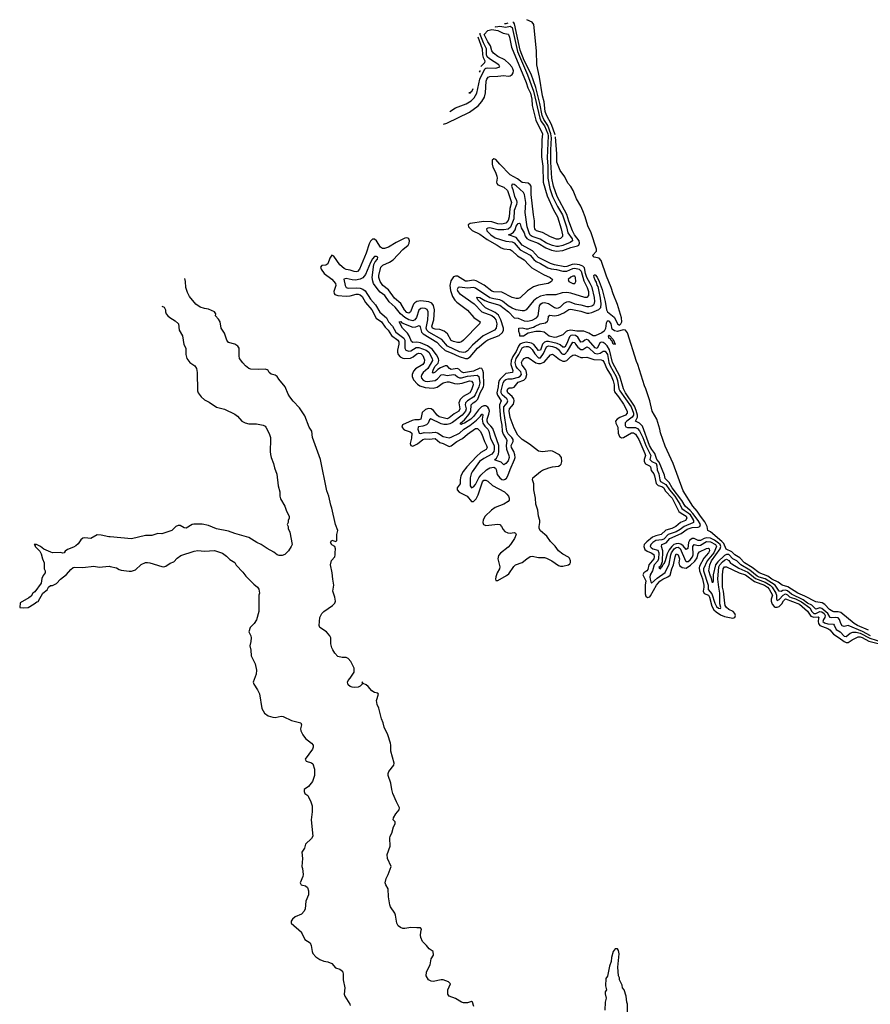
# Model space of a CAD drawing. Header units: inches. Extents: x 2473073 to 2657680, y 705365 to 849016.
# Tile 85 of 151: x 2489106 to 2497509, y 839288 to 849016. Entities that reach past the tile are written whole.
import ezdxf

# ---------------------------------------------------------------- set-up
doc = ezdxf.new("R2010")
doc.units = ezdxf.units.IN
doc.header["$MEASUREMENT"] = 0
for name, color, linetype in [('C4884', 7, 'Continuous'), ('C4893', 7, 'Continuous'), ('C4894', 7, 'Continuous')]:
    doc.layers.add(name, color=color, linetype=linetype)

msp = doc.modelspace()

# ---------------------------------------------------------------- linework, layer by layer
at = {"layer": 'C4884', "color": 5, "elevation": 80}
msp.add_lwpolyline([(2490000, 843905.6), (2489986.8, 843906.8), (2489910, 843924), (2489870, 843926), (2489810, 843891), (2489750, 843897.3), (2489730, 843894), (2489710, 843876), (2489682.7, 843837.3), (2489661.5, 843818.5), (2489636.6, 843803.4), (2489579, 843781), (2489555.3, 843764.7), (2489546, 843750), (2489530, 843744.7), (2489511.1, 843751.1), (2489430, 843750.3), (2489414.4, 843754.4), (2489345.2, 843785.2), (2489311, 843810), (2489272, 843830), (2489250, 843830.8), (2489259, 843819), (2489259, 843810), (2489304.1, 843764.1), (2489318.6, 843738.6), (2489330, 843688), (2489349, 843650), (2489349.2, 843589.2), (2489358, 843570), (2489358, 843550), (2489336.5, 843523.5), (2489325.8, 843494.2), (2489318.4, 843450), (2489256.3, 843363.7), (2489235.3, 843350), (2489218, 843322), (2489197, 843303), (2489110, 843254), (2489106, 843210), (2489145.2, 843205.2), (2489190, 843209.4), (2489250, 843244), (2489274.8, 843265.2), (2489290, 843269.2), (2489334.8, 843350), (2489376.7, 843383.3), (2489391, 843410), (2489410, 843425.2), (2489430, 843427), (2489470, 843447.3), (2489510.3, 843489.7), (2489570, 843536.2), (2489610, 843585.1), (2489635.8, 843604.2), (2489651.8, 843608.2), (2489730, 843603.1), (2489837.2, 843617.2), (2489890, 843607.8), (2489990, 843616.2), (2490000, 843614.2)], dxfattribs=at)
at = {"layer": 'C4893', "color": 5, "elevation": 80}
for points in [[(2491888.9, 840000), (2491890, 839999), (2491922.9, 839930), (2491974.1, 839894.1), (2491984, 839870), (2491994.2, 839810), (2492003.1, 839790), (2492030, 839756.4), (2492070, 839729.8), (2492110, 839715.3), (2492150, 839707.3), (2492189.6, 839690), (2492226.6, 839650), (2492270, 839636.4), (2492295.4, 839615.4), (2492303.1, 839590), (2492302.2, 839530), (2492316.8, 839450), (2492310.9, 839390), (2492317.3, 839370), (2492368.3, 839290), (2492370, 839278)], [(2493593.2, 839266.8), (2493578.8, 839310), (2493570, 839317.3), (2493530, 839303), (2493490, 839303), (2493470, 839308), (2493410, 839344.9), (2493348.2, 839368.2), (2493336.3, 839390), (2493334.9, 839410), (2493337.1, 839430), (2493361, 839490), (2493342, 839510), (2493290.7, 839530.7), (2493270, 839530.7), (2493190, 839513.4), (2493170, 839516.3), (2493144, 839530), (2493123, 839570), (2493124.5, 839604.5), (2493130, 839622), (2493162, 839678), (2493170, 839738), (2493192.7, 839772.7), (2493192, 839810), (2493150, 839838), (2493126, 839870), (2493084.9, 839910), (2493068.2, 839950), (2493066, 839970), (2493070, 840000)], [(2495111.3, 839210), (2495111.3, 839290), (2495104.7, 839310), (2495098, 839370), (2495078, 839430), (2495062, 839450), (2495056.9, 839476.9), (2495032, 839530), (2495031.1, 839551.1), (2495022, 839570), (2495016, 839656), (2495027.9, 839787.9), (2495020.7, 839820.7), (2495010, 839836), (2494990, 839836), (2494969.6, 839810.4), (2494953.6, 839750), (2494949.3, 839710), (2494933.4, 839666.6), (2494912.1, 839567.9), (2494896.4, 839543.6), (2494894, 839470), (2494902, 839430), (2494889.3, 839410.7), (2494889.3, 839390.7), (2494899.5, 839350), (2494891.3, 839308.7), (2494886, 839230)]]:
    msp.add_lwpolyline(points, dxfattribs=at)
at = {"layer": 'C4894', "color": 5}
for points, elevation in [([(2497510, 842928.8), (2497431.3, 842971.3), (2497290, 843032.6), (2497250, 843022.6), (2497230, 843027.9), (2497216.5, 843050), (2497206.1, 843090), (2497190, 843107.2), (2497170, 843110.6), (2497125.7, 843105.7), (2497111.4, 843111.4), (2497089.8, 843150), (2497030, 843200.4), (2497010, 843204), (2496970, 843192.6), (2496930.4, 843230.4), (2496890, 843252.4), (2496846.1, 843286.1), (2496730, 843340.3), (2496690, 843374.9), (2496670, 843380.1), (2496644.7, 843375.3), (2496630, 843367.4), (2496610, 843368.7), (2496570.5, 843430.5), (2496470.7, 843490.7), (2496410, 843508.5), (2496390, 843518.6), (2496318.9, 843578.9), (2496229.8, 843629.8), (2496191.2, 843670), (2496150.6, 843690.6), (2496110, 843731.3), (2496090, 843733.4), (2496070, 843724), (2496001.3, 843658.7), (2495978.1, 843630), (2495955.6, 843530), (2495955.8, 843464.2), (2495950, 843452.3), (2495936.3, 843510), (2495930, 843516.9), (2495914.3, 843570), (2495925.1, 843630), (2495941, 843670), (2496025, 843790), (2496031.6, 843810), (2496025.6, 843830), (2496010, 843844.7), (2495970, 843873.6), (2495930, 843894.8), (2495890, 843897.5), (2495868.4, 843891.6), (2495830, 843871.2), (2495810, 843870), (2495770, 843889.9), (2495748.9, 843890), (2495721.8, 843870), (2495714.3, 843850), (2495707, 843793), (2495690, 843781.9), (2495659.2, 843819.2), (2495635.8, 843835.8), (2495610, 843841.6), (2495590, 843839.4), (2495569.5, 843830.5), (2495547.2, 843812.8), (2495520.9, 843779.1), (2495500.7, 843739.3), (2495483.5, 843670), (2495470, 843636.1), (2495464.1, 843635.9), (2495455.3, 843624.7), (2495450, 843606), (2495439, 843601), (2495428.9, 843588.9), (2495424.4, 843610), (2495439.2, 843620.8), (2495457, 843663), (2495460.4, 843770), (2495447.6, 843810), (2495449.8, 843830), (2495491.1, 843848.9), (2495530, 843890), (2495641.1, 843938.9), (2495698.8, 843981.2), (2495750, 843997.6), (2495810, 844001.6), (2495825, 844010), (2495830.5, 844030), (2495807.7, 844070), (2495756.4, 844136.4), (2495728, 844168), (2495679.9, 844210), (2495646.4, 844266.4), (2495552.4, 844390), (2495522.9, 844442.9), (2495484.1, 844484.1), (2495476.5, 844516.5), (2495423.8, 844643.8), (2495401.4, 844670), (2495379.8, 844730), (2495349.7, 844770), (2495328.7, 844810), (2495258.9, 844998.9), (2495230, 845029.9), (2495189.2, 845050), (2495208.5, 845090), (2495210.7, 845109.3), (2495196.5, 845156.5), (2495178, 845198), (2495091.2, 845330), (2495071.1, 845370), (2495033.4, 845493.4), (2494963.5, 845630), (2494933.1, 845753.1), (2494910, 845794.6), (2494890, 845815.3), (2494870, 845827.1), (2494850, 845831.5), (2494835.4, 845824.6), (2494810, 845767.3), (2494790, 845773.7), (2494725.4, 845850), (2494710, 845857.9), (2494703.8, 845856.2), (2494688.6, 845851.4), (2494670, 845834.8), (2494650, 845829), (2494620.8, 845880.8), (2494595.2, 845895.2), (2494570, 845899.3), (2494550, 845895.8), (2494537.3, 845882.7), (2494510, 845815.7), (2494490, 845781), (2494470, 845780.7), (2494443.7, 845803.7), (2494415.5, 845815.5), (2494330, 845836.1), (2494310, 845836.3), (2494289.9, 845830.1), (2494270.8, 845810), (2494250, 845749.9), (2494230, 845747.9), (2494186.2, 845806.2), (2494161, 845821), (2494110, 845829.4), (2494070, 845822), (2494047.3, 845810), (2494032.4, 845790), (2494010, 845737.2), (2493978.6, 845690), (2493961.1, 845650), (2493956.5, 845610), (2493976.9, 845550), (2493972.8, 845530), (2493910, 845519.7), (2493853.9, 845466.1), (2493841.7, 845450), (2493835.8, 845430), (2493833.1, 845390), (2493819.5, 845330), (2493825.6, 845305.6), (2493861.1, 845250), (2493846.1, 845210), (2493844.4, 845190), (2493855.2, 845075.2), (2493869.2, 845010), (2493872.3, 844950), (2493880.9, 844920.9), (2493914, 844870), (2493917.4, 844857.4), (2493911.8, 844810), (2493913.5, 844773.5), (2493938.6, 844710), (2493940.5, 844690), (2493930, 844659), (2493910, 844631.7), (2493890, 844618.9), (2493863.2, 844643.2), (2493804.4, 844664.4), (2493798.3, 844670), (2493815.6, 844684.4), (2493835.4, 844724.6), (2493839.8, 844750), (2493839.4, 844810), (2493778.4, 844978.4), (2493761.9, 845001.9), (2493729.9, 845030), (2493722.5, 845050), (2493723.3, 845070), (2493741.9, 845118.1), (2493746.3, 845150), (2493741.5, 845170), (2493729.5, 845189.5), (2493710, 845202.2), (2493690, 845202.1), (2493669, 845191), (2493637.6, 845162.4), (2493590, 845095.8), (2493562.7, 845070), (2493500.7, 845030), (2493476.5, 845023.5), (2493470, 845017.3), (2493460.5, 845020.5), (2493460.7, 845030), (2493498.6, 845061.4), (2493543.5, 845116.5), (2493562.3, 845150), (2493567.3, 845210), (2493584.5, 845230), (2493612, 845248), (2493631.8, 845268.2), (2493654.3, 845330), (2493688, 845390), (2493691.7, 845410), (2493687.1, 845527.1), (2493682.7, 845550), (2493671.9, 845570), (2493650, 845574.5), (2493590, 845542.7), (2493490, 845526.6), (2493470, 845537.2), (2493444.2, 845564.2), (2493428.9, 845568.9), (2493370, 845561), (2493351.1, 845571.1), (2493330, 845597), (2493310, 845596.4), (2493262.6, 845577.4), (2493238.2, 845561.8), (2493210, 845533.2), (2493190, 845524.8), (2493185.6, 845530), (2493190, 845554.5), (2493208.6, 845590), (2493238.5, 845621.5), (2493248, 845650), (2493243.6, 845670), (2493223.8, 845703.8), (2493180.3, 845760.3), (2493135.2, 845795.2), (2493064.6, 845824.6), (2493030, 845830.7), (2492990, 845828.3), (2492977.1, 845837.1), (2492954, 845894), (2492937.8, 845917.8), (2492888.4, 845970), (2492853.2, 846030), (2492870, 846033.4), (2492882.5, 846022.5), (2492990, 845978.2), (2493019.1, 845980.9), (2493053.9, 845993.9), (2493063.1, 845983.1), (2493076.9, 845930), (2493092.4, 845912.4), (2493227.2, 845830), (2493266.5, 845786.5), (2493309.4, 845749.4), (2493370, 845726.5), (2493447.8, 845687.8), (2493509.4, 845669.4), (2493530, 845670.1), (2493554.8, 845685.2), (2493628.3, 845771.7), (2493710, 845841.2), (2493730, 845853.3), (2493844.1, 845895.9), (2493874.4, 845925.6), (2493887, 845950), (2493886.2, 845970), (2493860.6, 846050), (2493836.9, 846096.9), (2493804.5, 846124.5), (2493709, 846170), (2493631.8, 846250), (2493621.7, 846270), (2493625.6, 846274.4), (2493650, 846270.9), (2493701.3, 846241.3), (2493744.2, 846224.2), (2493850, 846195.2), (2493934.1, 846130), (2493990, 846071.5), (2494030, 846067.8), (2494090, 846042.7), (2494122.7, 846037.3), (2494170, 846046.9), (2494211.3, 846070), (2494227, 846090), (2494242, 846190), (2494252.7, 846210), (2494270, 846219.9), (2494290, 846221.5), (2494330, 846211.2), (2494390, 846173.9), (2494410, 846167.6), (2494430, 846168.9), (2494450, 846179.3), (2494484.8, 846215.2), (2494510.5, 846229.5), (2494530, 846231.6), (2494550, 846226.9), (2494590, 846209.8), (2494650, 846200.7), (2494710, 846181.9), (2494730, 846181.5), (2494757.9, 846190), (2494776.6, 846203.4), (2494783.9, 846216.1), (2494787, 846233), (2494783, 846270), (2494760, 846370), (2494742.9, 846410), (2494707.4, 846470), (2494694.2, 846510), (2494684.7, 846564.7), (2494670, 846582.4), (2494635, 846595), (2494590, 846600.8), (2494563, 846597), (2494510, 846577.4), (2494490, 846574.4), (2494390, 846595.6), (2494349, 846609), (2494230, 846667.5), (2494172, 846732), (2494070, 846787.6), (2494010, 846863.2), (2493934.7, 846890), (2493960, 846900), (2493983.4, 846916.6), (2494000, 846940), (2494010, 846974.9), (2494030, 847003.6), (2494044.5, 847004.5), (2494050, 847001), (2494059.3, 846959.3), (2494090, 846910.2), (2494099, 846879), (2494115.4, 846855.4), (2494139.8, 846839.8), (2494228.2, 846810), (2494302.7, 846762.7), (2494360.5, 846740.5), (2494410, 846730.2), (2494470, 846736.6), (2494550, 846766.2), (2494616.3, 846783.7), (2494629.7, 846790.3), (2494637.8, 846810), (2494631.5, 846830), (2494587.5, 846890), (2494567.2, 846930), (2494530, 847024.6), (2494512.2, 847092.2), (2494414.2, 847270), (2494378.3, 847370), (2494361.7, 847450), (2494352.6, 847610), (2494352.6, 847730), (2494359.6, 847850), (2494353.6, 847890), (2494323.5, 847970), (2494285, 848030), (2494268.6, 848068.6), (2494245, 848190), (2494205, 848345), (2494157.3, 848477.3), (2494090, 848613.3), (2494050, 848715.8), (2493995.1, 848975.1), (2493986.5, 848986.5), (2493978.6, 848990.4)], 40), ([(2493928.6, 848980.9), (2493910, 848974.8), (2493896.6, 848974.9)], 40), ([(2494395.2, 847880.2), (2494360.4, 847980.4), (2494310, 848072.3), (2494296.8, 848110), (2494285.8, 848205.8), (2494270, 848264.7), (2494241.2, 848450), (2494216, 848570), (2494209.8, 848710), (2494184.5, 848970), (2494170, 848993.5), (2494116.7, 849016.4)], 20), ([(2493293.5, 847982.8), (2493325.2, 847994.8), (2493550, 848103.4), (2493635, 848165), (2493672.5, 848207.5), (2493696.6, 848250), (2493706.4, 848293.6), (2493715.7, 848410), (2493721, 848430), (2493732.4, 848447.6), (2493750, 848456.1), (2493830, 848457.5), (2493890, 848466), (2493930, 848459.7), (2493950, 848461.9), (2493970, 848475), (2493980.4, 848490), (2493983.3, 848510), (2493978.4, 848530), (2493966.4, 848550), (2493940.7, 848580.7), (2493898.5, 848618.5), (2493830, 848651.8), (2493785.5, 848685.5), (2493771.2, 848710), (2493756.5, 848756.5), (2493730, 848799), (2493695.8, 848870), (2493730, 848909.9), (2493770, 848920.7), (2493830.9, 848910.9), (2493883.2, 848883.2), (2493930, 848874.3), (2493933.3, 848870), (2493944.2, 848844.2), (2493964.6, 848744.6), (2494110, 848396.1), (2494124.5, 848344.5), (2494151.6, 848290), (2494164.2, 848230), (2494167.2, 848170), (2494204.5, 848024.5), (2494270.8, 847890), (2494265.6, 847830), (2494262.4, 847662.4), (2494273.9, 847570), (2494277.9, 847410), (2494315.4, 847275.4), (2494378.5, 847138.5), (2494418.1, 847070), (2494454.9, 846950), (2494469, 846891), (2494467.1, 846872.9), (2494450, 846854.5), (2494430, 846847.4), (2494410, 846848), (2494350.3, 846870), (2494270, 846913.5), (2494212, 846930), (2494201, 846941), (2494194.3, 846950), (2494191.3, 846970), (2494191.2, 847030), (2494180.8, 847090), (2494159.4, 847290), (2494157.1, 847370), (2494150, 847385.5), (2494130, 847402.4), (2494070, 847406.8), (2494022.5, 847442.5), (2493950, 847482.2), (2493847.6, 847587.6), (2493810, 847633.7), (2493790, 847643.2), (2493772.3, 847627.7), (2493772.2, 847590), (2493779.6, 847559.6), (2493806.5, 847510), (2493819.6, 847470), (2493821.2, 847450), (2493815.1, 847410), (2493819, 847399), (2493830, 847385), (2493890, 847361.2), (2493923.4, 847330), (2493963.4, 847210), (2493947.1, 847150), (2493941.6, 847070), (2493930, 847032.2), (2493910, 847006.6), (2493870, 846995.2), (2493830, 846999.2), (2493770, 847019.1), (2493690, 847022.8), (2493556, 847004), (2493535.8, 846990), (2493540.8, 846970), (2493574.8, 846934.8), (2493650, 846898.8), (2493724.7, 846844.7), (2493824, 846790), (2493862.2, 846762.2), (2493890, 846751.4), (2493950, 846744.7), (2493970, 846734), (2494022.4, 846682.4), (2494090, 846644.3), (2494134.3, 846594.3), (2494166, 846566), (2494278.9, 846498.9), (2494346.3, 846470), (2494368.3, 846450), (2494360.4, 846430), (2494325.1, 846410), (2494230, 846394.6), (2494182.2, 846377.8), (2494122, 846338), (2494050, 846269.4), (2494030, 846261.9), (2494010, 846260.8), (2493970, 846270.8), (2493870, 846323.8), (2493790, 846327.9), (2493770, 846335.7), (2493695, 846395), (2493616.7, 846436.7), (2493590, 846441.5), (2493530, 846432.2), (2493510, 846434.3), (2493430, 846481.6), (2493410, 846483.5), (2493390, 846474.2), (2493364.3, 846435.7), (2493356.1, 846390), (2493361.1, 846341.1), (2493382, 846282), (2493405.4, 846245.4), (2493424.6, 846224.6), (2493530, 846145.2), (2493593.8, 846073.8), (2493654, 846030), (2493648.5, 846010), (2493490, 845849.4), (2493470, 845834.8), (2493450, 845828.2), (2493430, 845828.3), (2493390, 845837), (2493370, 845848.3), (2493332.1, 845912.1), (2493299.7, 845939.7), (2493254.8, 845954.8), (2493210, 845959.3), (2493184.6, 845970), (2493178, 845990), (2493195.6, 846050), (2493205.2, 846150), (2493193.7, 846193.7), (2493176.6, 846216.6), (2493149, 846229), (2493070, 846237.3), (2493030, 846232.7), (2493010, 846220.4), (2492995.6, 846204.4), (2492967.8, 846130), (2492950, 846118.1), (2492930, 846125), (2492906.9, 846150), (2492870.9, 846210.9), (2492810, 846265.3), (2492747.7, 846347.7), (2492692.6, 846390), (2492665.8, 846430), (2492654.1, 846470), (2492654.6, 846490), (2492672.6, 846570), (2492694, 846590), (2492760, 846620), (2492795.7, 846644.3), (2492890, 846746.8), (2492944.7, 846790), (2492954, 846810), (2492955.6, 846830), (2492950, 846850.4), (2492939, 846859), (2492930, 846862.4), (2492910, 846858.5), (2492824.4, 846815.6), (2492750, 846769.5), (2492710, 846755.7), (2492690, 846756.6), (2492670, 846769.2), (2492630, 846833), (2492610, 846848.3), (2492590, 846849.2), (2492571.9, 846828.1), (2492558.2, 846801.8), (2492530, 846708.4), (2492463.5, 846550), (2492444.5, 846530), (2492430, 846526.4), (2492410, 846529), (2492370, 846541.7), (2492330, 846547.9), (2492310, 846558.2), (2492270, 846595.8), (2492210, 846680.8), (2492190, 846688.9), (2492170, 846661.6), (2492150, 846604.2), (2492130, 846592.7), (2492090, 846586.5), (2492076.1, 846570), (2492083, 846550), (2492113.3, 846510), (2492190, 846453.3), (2492227.1, 846410), (2492229.9, 846390), (2492209.9, 846330), (2492211.6, 846310), (2492220.7, 846300.7), (2492249.9, 846289.9), (2492330, 846285.7), (2492370, 846289.3), (2492430, 846304.9), (2492450, 846303.9), (2492470, 846297.5), (2492490, 846280.2), (2492523.1, 846223.1), (2492584.1, 846150), (2492627.9, 846067.9), (2492680.8, 846030), (2492717.6, 845977.6), (2492744.9, 845950), (2492777.8, 845897.8), (2492839.9, 845850), (2492850, 845834.2), (2492852.6, 845810), (2492838.1, 845750), (2492837.7, 845730), (2492843.9, 845710), (2492865.9, 845685.9), (2492890, 845673.5), (2492910, 845669.3), (2492966.5, 845673.5), (2492994.4, 845685.6), (2493030, 845714.3), (2493050, 845721.8), (2493070, 845717.2), (2493090, 845700.2), (2493104.2, 845655.8), (2493101.9, 845630), (2493087.4, 845610), (2493014.5, 845565.5), (2492996.5, 845543.5), (2492983.7, 845510), (2492983.9, 845490), (2492997.1, 845457.1), (2493034.5, 845414.5), (2493060, 845400), (2493110, 845382.3), (2493190, 845374.3), (2493230, 845385.3), (2493290, 845427.2), (2493330, 845437.8), (2493350, 845437.6), (2493400.4, 845420.4), (2493430, 845417.6), (2493476, 845424), (2493550, 845447.1), (2493570, 845443.7), (2493583.7, 845430), (2493585.9, 845410), (2493580.7, 845390), (2493570, 845358.5), (2493551.9, 845330), (2493487.8, 845292.2), (2493457, 845263), (2493444.5, 845230), (2493453.2, 845170), (2493442.8, 845150), (2493398.6, 845121.4), (2493350, 845081.1), (2493330, 845071.8), (2493250, 845093.4), (2493230, 845109.1), (2493195.1, 845155.1), (2493170, 845170.1), (2493146.1, 845173.8), (2493115.6, 845164.4), (2493083.4, 845136.6), (2493070, 845068.9), (2493050, 845062.3), (2493010, 845062.5), (2492983.4, 845056.6), (2492887.8, 845012.2), (2492881.4, 844990), (2492905.7, 844965.7), (2492965, 844945), (2492980.4, 844930), (2492976.6, 844883.4), (2492963.4, 844830), (2492969.4, 844809.4), (2492990, 844803.9), (2493035.5, 844824.5), (2493090, 844867.4), (2493110, 844875.4), (2493150, 844872.6), (2493210, 844879.9), (2493257.9, 844837.9), (2493290, 844829.9), (2493350, 844801), (2493370, 844805), (2493424, 844850), (2493481.7, 844878.3), (2493530, 844922.7), (2493610, 844977.4), (2493630, 844976), (2493653.7, 844950), (2493670, 844922), (2493696.2, 844850), (2493718.6, 844810), (2493723.2, 844790), (2493712.9, 844770), (2493661.2, 844738.8), (2493618, 844702), (2493522.2, 844597.8), (2493486.9, 844553.1), (2493463.1, 844510), (2493455.7, 844470), (2493456.2, 844430), (2493429.2, 844390), (2493428.5, 844370), (2493447.5, 844347.5), (2493527.1, 844310), (2493570, 844255.3), (2493590, 844254.8), (2493617, 844283.1), (2493636.5, 844323.5), (2493678, 844450), (2493690, 844467.2), (2493710, 844468.3), (2493730, 844456.3), (2493775.2, 844415.2), (2493895.3, 844350), (2493919.8, 844330), (2493934.6, 844310), (2493941, 844290), (2493940.2, 844270), (2493930, 844255), (2493888.5, 844230), (2493802.9, 844197.1), (2493767.9, 844172.1), (2493704.5, 844110), (2493685.7, 844074.3), (2493681, 844050), (2493687.3, 844027.3), (2493710, 844019.1), (2493830, 844032.3), (2493847.6, 844027.6), (2493865.8, 844010), (2493880.6, 843980.6), (2493899.5, 843959.5), (2493927.7, 843947.7), (2493950, 843944.5), (2493990, 843948.6), (2494003.5, 843943.5), (2494011.1, 843931.1), (2493993.5, 843890), (2493954.3, 843830), (2493930, 843804.7), (2493855.4, 843744.6), (2493837.1, 843722.9), (2493830.6, 843689.4), (2493848.4, 843610), (2493847, 843590), (2493822.5, 843550), (2493809.4, 843510.6), (2493805, 843490), (2493810, 843475.1), (2493830, 843476.5), (2493915.9, 843524.1), (2493937.1, 843542.9), (2493986.1, 843613.9), (2494003, 843630), (2494070, 843652.4), (2494114.5, 843690), (2494150, 843711.8), (2494170, 843714.7), (2494230, 843703.5), (2494290, 843703.3), (2494310, 843697.3), (2494363.4, 843670), (2494430, 843624.2), (2494450, 843615.9), (2494470, 843615.6), (2494527, 843630), (2494540.5, 843639.5), (2494547.8, 843652.2), (2494548, 843670), (2494536.7, 843696.7), (2494526.5, 843706.5), (2494470, 843735), (2494429.2, 843769.2), (2494394.6, 843814.6), (2494350, 843861.9), (2494313.9, 843913.9), (2494250, 843967), (2494238.1, 843990), (2494236.6, 844010), (2494245.1, 844050), (2494244.7, 844070), (2494229.6, 844110), (2494224.1, 844170), (2494205.3, 844230), (2494201.8, 844290), (2494184.4, 844370), (2494185.4, 844430), (2494171.4, 844470), (2494175.5, 844490), (2494250, 844553.4), (2494270, 844565), (2494332, 844590), (2494370, 844599.7), (2494430, 844604), (2494445.9, 844614.1), (2494454, 844626), (2494460.3, 844650), (2494459.8, 844690), (2494437.1, 844717.1), (2494370, 844751.8), (2494350, 844756.3), (2494270, 844747.2), (2494230, 844755), (2494143.1, 844823.1), (2494070, 844870.1), (2494025.9, 844910), (2493990, 844980.2), (2493950, 845086.7), (2493942, 845150), (2493945.2, 845170), (2493982.8, 845217.2), (2493990.6, 845250), (2493986.2, 845270), (2493972.4, 845292.4), (2493929.6, 845330), (2493923, 845350), (2493927, 845370), (2493941.3, 845378.7), (2493970, 845378.9), (2493990, 845386.6), (2494030, 845436.2), (2494085.2, 845454.8), (2494106.7, 845473.3), (2494115.7, 845510), (2494108.1, 845548.1), (2494101.9, 845561.9), (2494070, 845601.8), (2494063.4, 845630), (2494072.5, 845650), (2494090, 845667.5), (2494110, 845679.2), (2494130, 845677.6), (2494205.5, 845625.5), (2494230, 845618.2), (2494250, 845617.9), (2494285.7, 845634.3), (2494350, 845704.4), (2494370, 845711.9), (2494390, 845700.2), (2494438.6, 845658.6), (2494470, 845642.7), (2494490, 845641.2), (2494510, 845648.8), (2494550, 845689.8), (2494570, 845702.9), (2494590, 845705.2), (2494650, 845679.9), (2494670, 845677.6), (2494710, 845682.7), (2494777.6, 845657.6), (2494850, 845655.3), (2494866.6, 845650), (2494879.9, 845630), (2494906.4, 845566.4), (2494950, 845496.5), (2494970, 845447.6), (2494978.4, 845410), (2494977.1, 845357.1), (2494980.9, 845340.9), (2495021.8, 845290), (2495070, 845218.5), (2495108.5, 845150), (2495108.4, 845130), (2495092.2, 845110), (2495033.8, 845086.2), (2495009.7, 845070), (2494992, 845050), (2494995.1, 845030), (2495014.7, 844990), (2495019.3, 844930), (2495030, 844899.6), (2495050, 844885.3), (2495069.8, 844889.8), (2495150, 844933.4), (2495170, 844933.8), (2495190, 844920.9), (2495221.3, 844870), (2495282.3, 844730), (2495287, 844710), (2495276.3, 844670), (2495276.3, 844650), (2495288.8, 844628.8), (2495329, 844610), (2495337.2, 844597.2), (2495342.8, 844562.8), (2495370.3, 844530), (2495377.7, 844510), (2495392.6, 844432.6), (2495413.2, 844413.2), (2495450, 844402.7), (2495468, 844390), (2495481.8, 844361.8), (2495550, 844288.6), (2495618.3, 844158.3), (2495639.3, 844139.3), (2495688.7, 844110), (2495695.4, 844090), (2495682, 844070), (2495632.7, 844047.3), (2495589, 844010), (2495547.3, 843990), (2495487.9, 843972.1), (2495443.5, 843930), (2495390, 843917.2), (2495357, 843903), (2495301.3, 843858.7), (2495275.9, 843830), (2495270.2, 843810), (2495281.9, 843781.9), (2495305, 843765), (2495342.9, 843750), (2495370, 843733.3), (2495374.7, 843710), (2495369.5, 843690), (2495320.7, 843630), (2495310, 843582.6), (2495300.4, 843570), (2495270.4, 843550), (2495262.3, 843530), (2495290.7, 843470.7), (2495285.6, 843430), (2495285, 843345), (2495290, 843322.4), (2495306.4, 843306.4), (2495330, 843315), (2495336.8, 843323.2), (2495395.5, 843430), (2495428.5, 843470), (2495458.2, 843490), (2495510, 843510.6), (2495531.4, 843528.6), (2495548.3, 843590), (2495566.3, 843630), (2495580.1, 843710), (2495590, 843737.7), (2495610, 843729.8), (2495618.1, 843710), (2495623.7, 843690), (2495618.1, 843650), (2495623.9, 843623.9), (2495650, 843604.5), (2495690, 843598), (2495734, 843626), (2495774.7, 843665.3), (2495799, 843701), (2495810, 843741.7), (2495822.4, 843757.6), (2495890, 843790.9), (2495910, 843794.7), (2495917.4, 843790), (2495919.1, 843770), (2495910, 843750.2), (2495865, 843695), (2495823.2, 843616.8), (2495819.8, 843600.2), (2495820.8, 843570), (2495850, 843491.8), (2495864.5, 843430), (2495865.2, 843410), (2495856.9, 843370), (2495867.7, 843347.7), (2495911.7, 843330), (2495922, 843310), (2495942.3, 843222.3), (2495964.2, 843184.2), (2495984.9, 843164.9), (2496030, 843137.2), (2496070, 843118.8), (2496150, 843103.5), (2496169.3, 843110.7), (2496176.4, 843130), (2496170.9, 843150.9), (2496154.3, 843170), (2496110, 843190.1), (2496087.7, 843207.7), (2496075.1, 843230), (2496070.8, 843250), (2496059.6, 843370), (2496047.7, 843410), (2496048.5, 843530), (2496056.3, 843590), (2496070, 843610.8), (2496090, 843609.9), (2496212.8, 843552.8), (2496277.6, 843530), (2496366.3, 843466.3), (2496463.6, 843430), (2496494.3, 843410), (2496511.2, 843390), (2496541.2, 843330), (2496529.1, 843290), (2496528.5, 843270), (2496540.2, 843240.2), (2496559, 843219), (2496570, 843212.8), (2496590, 843210.9), (2496610, 843220.1), (2496633.7, 843246.3), (2496650, 843275.2), (2496670, 843294.3), (2496810, 843240.1), (2496890, 843173.3), (2496923, 843123), (2496950, 843111.7), (2496995, 843115), (2497002.7, 843110), (2496997, 843103), (2496993.3, 843070), (2496996.3, 843050), (2497010.2, 843030.2), (2497090, 843002.6), (2497110, 842988.1), (2497144.4, 842944.4), (2497200.7, 842910), (2497250, 842872.1), (2497270, 842863.7), (2497290, 842864.4), (2497330, 842890.3), (2497390, 842919), (2497410, 842919.4), (2497430, 842912.6), (2497495.3, 842875.3), (2497598.3, 842850)], 80), ([(2493799.9, 848950.2), (2493810, 848947.1), (2493850, 848951.8), (2493910, 848942), (2493950, 848951.7), (2493970, 848940.8), (2494023, 848703), (2494122.2, 848470), (2494182.2, 848310), (2494243, 848043), (2494258.1, 848010), (2494290, 847968.5), (2494323.8, 847890), (2494326.5, 847870), (2494316.5, 847650), (2494321.8, 847570), (2494322.3, 847450), (2494341.9, 847350), (2494370, 847270), (2494417.6, 847170), (2494469.1, 847090), (2494508.7, 846970), (2494522.5, 846910), (2494563.3, 846850), (2494565.9, 846830), (2494544.2, 846815.8), (2494470, 846784.1), (2494430, 846774.6), (2494410, 846775), (2494370, 846785.4), (2494310, 846809.5), (2494249, 846849), (2494170, 846875.3), (2494150, 846888.8), (2494138.6, 846910), (2494119.9, 846970), (2494099.5, 847110), (2494107.3, 847210), (2494094.1, 847290), (2494083, 847310), (2494010, 847376.5), (2493990, 847388.1), (2493969.8, 847390), (2493964.2, 847370), (2493977.3, 847337.3), (2493994.3, 847270), (2494012.5, 847232.5), (2494017.4, 847210), (2494014, 847190), (2493989.6, 847130), (2493988.5, 847050), (2493953.6, 846966.4), (2493930, 846947), (2493890, 846939.5), (2493830, 846941.8), (2493750, 846958.4), (2493730, 846957.2), (2493716.5, 846950), (2493721.4, 846930), (2493761.1, 846890), (2493802.6, 846862.6), (2493908.1, 846828.1), (2493970, 846821.8), (2493990, 846813.3), (2494050, 846742.2), (2494150, 846690.2), (2494186.1, 846646.1), (2494207.7, 846627.7), (2494250, 846608.3), (2494324.2, 846564.2), (2494355.5, 846555.5), (2494410, 846549.6), (2494470.4, 846530.4), (2494510, 846533.3), (2494570, 846558.1), (2494590, 846561.7), (2494632.7, 846552.7), (2494651.7, 846531.7), (2494677.9, 846437.9), (2494712.9, 846370), (2494724.3, 846330), (2494724, 846290), (2494709.9, 846270.1), (2494690, 846271.3), (2494550, 846314.2), (2494510, 846321.3), (2494463.6, 846316.4), (2494402.9, 846297.1), (2494310, 846298.1), (2494250, 846285.1), (2494214, 846266), (2494182.8, 846237.2), (2494110, 846148.4), (2494090, 846140.9), (2494070, 846140.4), (2494010, 846148.7), (2493970, 846165.1), (2493930, 846190.5), (2493874.8, 846234.8), (2493850, 846248), (2493790, 846257.4), (2493750, 846269.1), (2493610, 846363), (2493590, 846369.2), (2493530, 846364.5), (2493450, 846374.1), (2493438.3, 846370), (2493428.7, 846350), (2493435.3, 846330), (2493449.8, 846309.8), (2493594.6, 846210), (2493671.1, 846131.1), (2493770, 846092.8), (2493790, 846078.8), (2493810.3, 846050), (2493819.1, 846010), (2493814.5, 845970), (2493797.6, 845950), (2493685.5, 845894.5), (2493579.5, 845800.5), (2493530, 845744.2), (2493510, 845732.1), (2493490, 845729.1), (2493450, 845736.1), (2493333.7, 845790), (2493277.6, 845857.6), (2493148.8, 845928.8), (2493127.9, 845947.9), (2493122, 845970), (2493138.8, 846050), (2493142.4, 846110), (2493141.6, 846130), (2493130, 846153.5), (2493110, 846163.3), (2493090, 846165.8), (2493070, 846162.3), (2493050, 846145.5), (2493025, 846075), (2493010, 846052.1), (2492990, 846042.5), (2492950, 846051.8), (2492910, 846074.9), (2492868.2, 846110), (2492815.6, 846175.6), (2492754.3, 846230), (2492712.8, 846292.8), (2492665.9, 846325.9), (2492646, 846346), (2492602.2, 846410), (2492593, 846433), (2492588.3, 846470), (2492603.9, 846596.1), (2492617.6, 846622.4), (2492641.8, 846650), (2492643.2, 846670), (2492630, 846677.7), (2492610, 846676.6), (2492590, 846654), (2492570, 846617.8), (2492521.9, 846498.1), (2492494.7, 846465.3), (2492470, 846453.7), (2492424, 846444), (2492390, 846446.2), (2492330, 846460.9), (2492307.8, 846452.2), (2492320.2, 846390), (2492329.9, 846369.9), (2492350, 846364.9), (2492430, 846366.9), (2492470, 846363.1), (2492494.8, 846354.8), (2492518.1, 846338.1), (2492570, 846255.5), (2492620.2, 846200.2), (2492665.1, 846125.1), (2492728.6, 846070), (2492750.6, 846030), (2492787.6, 845987.6), (2492823.1, 845930), (2492902.1, 845870), (2492911.5, 845850), (2492909.9, 845770), (2492922.2, 845750), (2492950, 845740.6), (2492970, 845745), (2493023.5, 845776.5), (2493050, 845779), (2493121.2, 845750), (2493147.3, 845730), (2493180.6, 845670), (2493184.9, 845650), (2493139.1, 845570), (2493093.3, 845530), (2493078.6, 845510), (2493073.2, 845490), (2493075.9, 845475.9), (2493093.3, 845453.3), (2493110, 845445.6), (2493130, 845443.3), (2493210, 845452.5), (2493233.1, 845466.9), (2493270, 845509.2), (2493290, 845511.2), (2493330, 845501.5), (2493390, 845510.2), (2493407.4, 845507.4), (2493430, 845486.2), (2493450, 845476.6), (2493470, 845476.6), (2493530, 845495.8), (2493625.3, 845505.3), (2493643.2, 845490), (2493650.2, 845430), (2493640.4, 845390), (2493604.9, 845310), (2493591.4, 845290), (2493529.5, 845250), (2493509.3, 845230), (2493506.3, 845210), (2493515.4, 845170), (2493510.7, 845150), (2493477.7, 845110), (2493382.9, 845037.1), (2493356.1, 845023.9), (2493330, 845017.5), (2493297.1, 845017.1), (2493270, 845023.8), (2493168.1, 845071.9), (2493155.7, 845064.3), (2493140.1, 845030), (2493125.1, 845014.9), (2493090, 844999.8), (2493047.2, 844992.8), (2493041.8, 844990), (2493039, 844970), (2493051.6, 844931.6), (2493069.4, 844929.4), (2493102.5, 844937.5), (2493150, 844935), (2493210, 844941.5), (2493234.1, 844934.1), (2493290, 844899.8), (2493350, 844884.6), (2493370, 844890.2), (2493450, 844932.7), (2493492.3, 844970), (2493551.9, 845008.1), (2493618.8, 845061.2), (2493659.2, 845100.8), (2493670, 845120.3), (2493678.3, 845118.3), (2493682.7, 845110), (2493675.1, 845070), (2493682, 845030), (2493700.2, 845000.2), (2493729.6, 844970), (2493739.3, 844950), (2493758.1, 844878.1), (2493793.6, 844810), (2493794.2, 844770), (2493789.6, 844750), (2493770, 844724.3), (2493690, 844682.1), (2493649, 844651), (2493575.3, 844550), (2493564.7, 844530), (2493557.3, 844490), (2493556.8, 844410), (2493569.6, 844390), (2493590, 844400.6), (2493610, 844423.4), (2493640.4, 844490), (2493662.4, 844517.6), (2493718.8, 844570), (2493750, 844587.7), (2493770, 844593.6), (2493790, 844594.3), (2493805.1, 844585.1), (2493812.1, 844572.1), (2493822.7, 844522.7), (2493849, 844489), (2493870, 844474.6), (2493890, 844471.7), (2493902.5, 844477.5), (2493913.7, 844486.3), (2493927.1, 844510), (2493950, 844573.4), (2493994.6, 844670), (2493999.9, 844690), (2493998.6, 844718.6), (2493986.9, 844750), (2493964.3, 844790), (2493959.8, 844810), (2493979.7, 844850), (2493982.1, 844870), (2493967.7, 844890), (2493930, 844925), (2493918.5, 844950), (2493887.2, 845147.2), (2493888.4, 845190), (2493920.9, 845230), (2493927.6, 845250), (2493918, 845270), (2493871.9, 845310), (2493863.8, 845330), (2493863.6, 845350), (2493880.5, 845430), (2493893.9, 845450), (2493910, 845462.7), (2493930, 845469.3), (2493970, 845467), (2494033.9, 845486.1), (2494050, 845493.9), (2494062.8, 845510), (2494057.1, 845537.1), (2494024.7, 845570), (2494011.6, 845590), (2494001.3, 845630), (2494011.7, 845670), (2494038.5, 845710), (2494070, 845774.2), (2494090, 845785.8), (2494110, 845788.3), (2494130, 845787.3), (2494150, 845778.6), (2494170, 845757.9), (2494196.3, 845716.3), (2494230, 845676), (2494244.7, 845675.3), (2494250, 845675.3), (2494281.1, 845718.9), (2494310, 845783.4), (2494330, 845793.7), (2494370, 845788.7), (2494410, 845775.9), (2494430, 845758.4), (2494459.3, 845719.3), (2494470, 845710.9), (2494490, 845712.6), (2494518, 845742), (2494570, 845830.6), (2494590, 845825.7), (2494597.2, 845810), (2494621, 845781), (2494650, 845757), (2494670, 845757.7), (2494710, 845785.8), (2494730, 845775), (2494782.8, 845722.8), (2494810, 845713.5), (2494839.6, 845720.4), (2494870, 845742.2), (2494890, 845742), (2494911.3, 845710), (2494926.9, 845630), (2494938, 845598), (2494999.2, 845490), (2495013.2, 845450), (2495025.7, 845370), (2495033.3, 845350), (2495145.7, 845190), (2495170.7, 845130), (2495170.6, 845110), (2495157.2, 845090), (2495103, 845050), (2495087.7, 845032.3), (2495086.4, 845006.4), (2495094.3, 844994.3), (2495110, 844985.9), (2495190, 844988.1), (2495210, 844977.9), (2495230, 844954.9), (2495262.1, 844890), (2495290.3, 844810), (2495340.3, 844710), (2495330, 844670), (2495351.5, 844651.5), (2495392, 844630), (2495400, 844610), (2495404.4, 844570), (2495421.4, 844530), (2495428.6, 844470), (2495435.1, 844455.1), (2495490, 844423.3), (2495523.8, 844370), (2495577.3, 844310), (2495628.2, 844230), (2495648.3, 844188.3), (2495669.1, 844169.1), (2495710, 844145.3), (2495724.8, 844130), (2495761.7, 844070), (2495761.3, 844050), (2495755.4, 844044.6), (2495670.5, 844009.5), (2495630, 843978), (2495590, 843956.1), (2495511.5, 843928.5), (2495470, 843884.7), (2495450, 843877.9), (2495389.9, 843870), (2495359.3, 843850), (2495339.6, 843830), (2495335.8, 843810), (2495342.8, 843802.8), (2495362.1, 843790), (2495410, 843775.2), (2495420, 843750), (2495416.9, 843690), (2495410.2, 843670), (2495373.9, 843630), (2495358.6, 843570), (2495335.5, 843530), (2495331.4, 843510), (2495333.8, 843490), (2495340.9, 843460.9), (2495348.7, 843448.7), (2495402.1, 843497.9), (2495484, 843556), (2495522.4, 843637.6), (2495538.1, 843730), (2495545.4, 843750), (2495571, 843790), (2495590, 843802.9), (2495610, 843805.7), (2495630, 843793.2), (2495682.6, 843670), (2495690, 843663), (2495710, 843663.8), (2495730, 843678.2), (2495753.3, 843710), (2495759.3, 843730), (2495757, 843810), (2495768.1, 843830), (2495810, 843823), (2495830, 843824.1), (2495890, 843859.7), (2495930, 843857.1), (2495979.8, 843830), (2495990.9, 843810), (2495962.9, 843750), (2495898.2, 843670), (2495861.3, 843590), (2495861.8, 843570), (2495906, 843430), (2495907.7, 843387.7), (2495943.9, 843343.9), (2495974.6, 843250), (2495990, 843219.7), (2496010, 843202.3), (2496030, 843199.7), (2496032.8, 843207.2), (2496023.7, 843243.7), (2496024, 843350), (2496012.3, 843410), (2496004.2, 843490), (2496011.7, 843610), (2496020.9, 843630), (2496050, 843660.7), (2496070, 843677.9), (2496090, 843686.1), (2496110, 843672.9), (2496128.4, 843648.4), (2496140.2, 843640.2), (2496210, 843598.2), (2496297.8, 843557.8), (2496375.3, 843495.3), (2496470, 843460.1), (2496518.9, 843430), (2496539.2, 843410), (2496575, 843350), (2496581.8, 843330), (2496582.6, 843290), (2496590, 843278.2), (2496610, 843287.3), (2496648.1, 843331.9), (2496670, 843342.8), (2496690, 843334.6), (2496710, 843315.3), (2496726.4, 843306.4), (2496770, 843293.3), (2496830, 843264.2), (2496910, 843205.2), (2496930.2, 843170), (2496950, 843148.2), (2496970, 843148.6), (2497010, 843168.5), (2497030, 843166.1), (2497053, 843150), (2497063.4, 843130), (2497058.8, 843110), (2497045.3, 843090), (2497041.2, 843070), (2497058.1, 843058.1), (2497090, 843047.2), (2497144.3, 843044.3), (2497153.5, 843033.5), (2497170.8, 842990.8), (2497210, 842968.7), (2497250, 842926.3), (2497270, 842920.7), (2497310, 842955.6), (2497335.5, 842964.5), (2497370, 842965), (2497410, 842954.4), (2497504.6, 842904.6), (2497630, 842867.8)], 60), ([(2493356, 848110.1), (2493410, 848146.3), (2493516.1, 848183.9), (2493566, 848214), (2493594.9, 848245.1), (2493621.4, 848290), (2493652, 848430), (2493702.3, 848530), (2493710, 848536.7), (2493730, 848540.5), (2493810, 848537.3), (2493847.9, 848550), (2493838.6, 848570), (2493748.5, 848628.5), (2493725.6, 848650), (2493717, 848670), (2493717.3, 848730), (2493688.2, 848788.2), (2493655.5, 848870), (2493654.1, 848883.2)], 60), ([(2493631.5, 848847.1), (2493675.2, 848730), (2493677, 848670), (2493683.6, 848643.6), (2493699.9, 848610), (2493699, 848590), (2493663.5, 848556.5), (2493662, 848551.2)], 40), ([(2493651.8, 848514.1), (2493650, 848507.5), (2493645.4, 848499.5)], 40), ([(2493583.6, 848332.3), (2493570, 848302.1), (2493560.2, 848299.8), (2493550, 848287.1), (2493548.8, 848301.4)], 40), ([(2497491.4, 842983.7), (2497383.4, 843030), (2497349.5, 843050), (2497219.4, 843159.4), (2497190, 843166), (2497150, 843165.1), (2497138.8, 843170), (2497105.4, 843190), (2497058.7, 843238.7), (2497034.6, 843254.6), (2496970, 843264.1), (2496861.2, 843321.2), (2496794.5, 843350), (2496693, 843413), (2496637.7, 843430), (2496599.2, 843459.2), (2496536.6, 843490), (2496497.5, 843517.5), (2496411.2, 843550), (2496343.4, 843603.4), (2496267.2, 843650), (2496219.4, 843699.4), (2496171.6, 843730), (2496140, 843760), (2496083.5, 843783.5), (2496061.5, 843841.5), (2496042, 843862), (2495930, 843955.8), (2495904.7, 843970), (2495897.6, 844010), (2495875, 844055), (2495830.4, 844110), (2495799.3, 844159.3), (2495755.4, 844210), (2495661, 844361), (2495561.5, 844630), (2495483.5, 844803.5), (2495435.9, 844935.9), (2495429.6, 844970), (2495398.5, 845070), (2495355.3, 845150), (2495330.7, 845250), (2495292.9, 845370), (2495279, 845399), (2495211.5, 845610), (2495198, 845638), (2495110, 845920.9), (2495090, 845948.3), (2495067.9, 845952.1), (2495010, 845935.4), (2494981.8, 845941.8), (2494960.3, 845960.3), (2494949.7, 846010), (2494937.4, 846030), (2494930, 846036.9), (2494910, 846037), (2494900.9, 846019.1), (2494893.3, 845966.7), (2494879.9, 845940.1), (2494857.8, 845922.2), (2494790, 845893.5), (2494770, 845891.8), (2494730, 845920.5), (2494678.5, 845938.5), (2494610, 845939.7), (2494550, 845947.3), (2494516.8, 845943.2), (2494503.8, 845936.2), (2494470, 845902), (2494410, 845879.2), (2494390, 845876.1), (2494337, 845890), (2494287.8, 845927.8), (2494250, 845936.2), (2494204.9, 845935.1), (2494130, 845919), (2494082, 845890), (2494046, 845890), (2494046, 845910), (2494036.4, 845936.4), (2494038, 845970), (2494068.5, 845971.5), (2494110, 845960.7), (2494130, 845962), (2494144, 845970), (2494181.2, 845978.8), (2494197.6, 845990), (2494248, 846010), (2494299.4, 846020.6), (2494321.3, 846038.7), (2494327.5, 846052.5), (2494331.2, 846088.8), (2494344.5, 846095.5), (2494390, 846090.6), (2494430, 846095.6), (2494480.7, 846119.3), (2494530, 846154.3), (2494550, 846157.8), (2494650, 846136.8), (2494710, 846117.6), (2494730, 846116.4), (2494758.2, 846121.8), (2494828.3, 846151.7), (2494846.8, 846173.2), (2494849.3, 846210), (2494845, 846265), (2494819.3, 846379.3), (2494810, 846393.2), (2494804.2, 846424.2), (2494790, 846444.5), (2494781.6, 846470), (2494778, 846490), (2494785.6, 846494.4), (2494790, 846494.8), (2494810, 846471), (2494830, 846431), (2494860.3, 846350), (2494890, 846232), (2494901.6, 846150), (2494914, 846130), (2494977.2, 846077.2), (2494992.9, 846052.9), (2495010.5, 846010), (2495030, 845999.6), (2495044.2, 846010), (2495054.6, 846030), (2495050.7, 846070), (2495010, 846200.9), (2494967.2, 846307.2), (2494949.8, 846370), (2494903.4, 846483.4), (2494850, 846638.4), (2494830, 846659.8), (2494782, 846670), (2494774.8, 846674.8), (2494769, 846690), (2494803.1, 846730), (2494804.8, 846750), (2494750, 846909.3), (2494719.1, 846979.1), (2494692.9, 847070), (2494670, 847127.3), (2494650, 847173), (2494607.4, 847247.4), (2494575.2, 847330), (2494550, 847369.7), (2494522, 847402), (2494490, 847465.4), (2494445.1, 847525.1), (2494411.6, 847610), (2494412.1, 847690), (2494399.6, 847858.8)], 20), ([(2493070, 840000), (2493074, 840030), (2493065.4, 840045.4), (2493030, 840043.1), (2492970, 840048.5), (2492910, 840037.6), (2492890, 840038.4), (2492866.7, 840046.7), (2492843.4, 840063.4), (2492830.4, 840090.4), (2492819.1, 840170), (2492810.4, 840190.4), (2492770.6, 840250), (2492763, 840270), (2492750.9, 840349.1), (2492744.7, 840430), (2492722, 840470), (2492718, 840490), (2492726, 840530), (2492746, 840570), (2492774.8, 840650), (2492740.7, 840730), (2492737.3, 840770), (2492767.3, 840850), (2492764, 840930), (2492767.3, 840950), (2492781.1, 840978.9), (2492798.7, 841041.3), (2492816.3, 841070), (2492816, 841090), (2492794, 841110), (2492798.4, 841130), (2492820.3, 841170), (2492854.4, 841210), (2492859.5, 841230), (2492827.9, 841287.9), (2492791.3, 841370), (2492780.7, 841410), (2492773.5, 841473.5), (2492746.5, 841550), (2492746.5, 841570), (2492753.1, 841590), (2492800.4, 841650), (2492804.9, 841670), (2492772.7, 841790), (2492772.4, 841850), (2492767.7, 841870), (2492741.6, 841950), (2492706.1, 842026.1), (2492697.1, 842070), (2492679.3, 842110), (2492653.2, 842213.2), (2492638.8, 842250), (2492631.3, 842290), (2492650, 842354), (2492643.6, 842363.6), (2492610, 842370.4), (2492584.2, 842384.2), (2492550, 842427.3), (2492530, 842444.7), (2492498, 842458), (2492490, 842474), (2492488.7, 842450), (2492469.3, 842430.7), (2492450, 842421), (2492410, 842417.3), (2492390, 842420.7), (2492370, 842427.3), (2492350, 842446), (2492344, 842470), (2492350, 842488), (2492371.3, 842510), (2492410.7, 842569.3), (2492410.7, 842610.7), (2492376.8, 842676.8), (2492350, 842704.7), (2492330, 842716), (2492290, 842716), (2492250, 842726), (2492218, 842758), (2492198, 842790), (2492191, 842810), (2492181, 842850), (2492181, 842910), (2492171.3, 842930), (2492138, 842970), (2492072, 843010), (2492066, 843030), (2492071.3, 843110), (2492090, 843148), (2492110, 843168.7), (2492196, 843230), (2492218, 843250), (2492226, 843270), (2492219.1, 843310), (2492200.5, 843370), (2492207.7, 843430), (2492198, 843490), (2492194.4, 843550), (2492176.9, 843630), (2492186.5, 843673.5), (2492218.8, 843710), (2492224, 843730), (2492222, 843750), (2492227.1, 843787.1), (2492218, 843810), (2492190, 843826.8), (2492176, 843850), (2492190, 843872.7), (2492230, 843862), (2492238, 843870), (2492240.5, 843930), (2492247.7, 843970), (2492227.2, 844027.2), (2492190.3, 844190), (2492178.5, 844218.5), (2492158.9, 844310), (2492140.5, 844360.5), (2492077.4, 844670), (2491999.3, 844890), (2491993, 844950), (2491966.7, 844990), (2491923.4, 845103.4), (2491870, 845182.8), (2491808, 845248), (2491774.8, 845290), (2491758, 845318), (2491728.5, 845388.5), (2491664.9, 845464.9), (2491651, 845490), (2491630, 845504.7), (2491590, 845514), (2491571.6, 845531.6), (2491562, 845550), (2491550, 845558), (2491530, 845564.7), (2491470, 845558.8), (2491390, 845564.9), (2491370, 845570.8), (2491336.8, 845596.8), (2491310, 845624.7), (2491278.8, 845670), (2491273.7, 845693.7), (2491275.5, 845770), (2491262, 845790), (2491230.4, 845810.4), (2491170, 845826.8), (2491150.8, 845850), (2491130, 845918), (2491096.3, 845970), (2491086.8, 846030), (2491070, 846058), (2491041, 846090), (2491044.7, 846110), (2491031.3, 846130), (2490970, 846157.3), (2490930, 846163), (2490890, 846174.9), (2490846.1, 846206.1), (2490782, 846282), (2490762.3, 846322.3), (2490747.3, 846370), (2490745.5, 846430), (2490738.3, 846458.7)], 80), ([(2490510.8, 846185.6), (2490534.5, 846174.5), (2490545.2, 846150), (2490545.2, 846130), (2490553.2, 846110), (2490569.3, 846090), (2490590, 846072.7), (2490642, 846042), (2490673.2, 846010), (2490682.9, 845950), (2490713.6, 845893.6), (2490728.6, 845808.6), (2490745.6, 845770), (2490746, 845710), (2490756.9, 845670), (2490785.6, 845630), (2490835, 845595), (2490852.6, 845570), (2490858.3, 845530), (2490864, 845350), (2490869.8, 845329.8), (2490897.6, 845290), (2490930, 845261.6), (2490976.6, 845236.6), (2491050, 845188), (2491130, 845169.6), (2491230, 845119.5), (2491259.2, 845099.2), (2491302, 845050), (2491332.2, 845032.2), (2491370, 845022.7), (2491443.8, 845023.8), (2491510, 845009.4), (2491530, 844999.3), (2491537, 844990), (2491570, 844928.7), (2491582, 844890), (2491585.1, 844870), (2491579.3, 844750), (2491582, 844722), (2491589.2, 844690), (2491614, 844630), (2491622, 844590), (2491646.3, 844526.3), (2491658.4, 844410), (2491677, 844350), (2491676.2, 844310), (2491681.6, 844281.6), (2491724, 844210), (2491740.4, 844160.4), (2491756.4, 844136.4), (2491767.3, 844107.3), (2491768, 844090), (2491758, 844070), (2491758, 844050), (2491748.7, 844030), (2491758, 844010), (2491758, 843990), (2491774, 843954), (2491797.2, 843830), (2491789, 843810), (2491761.2, 843770), (2491726.8, 843733.2), (2491698.4, 843721.6), (2491670, 843723), (2491650, 843730.6), (2491616.9, 843756.9), (2491550, 843790.4), (2491492.3, 843832.3), (2491448, 843850), (2491370, 843899.6), (2491230, 843938.5), (2491170, 843961.5), (2491050, 843985.7), (2490970, 844019.1), (2490910, 844033.6), (2490826.7, 844033.3), (2490810, 844028.8), (2490750, 843992.4), (2490730, 843994.9), (2490690, 844018.4), (2490670, 844020.5), (2490649.7, 844010.3), (2490610, 843968.2), (2490510, 843935.5), (2490470, 843939.1), (2490410, 843921.6), (2490350, 843921.3), (2490210, 843885.7), (2490000, 843905.6)], 80), ([(2490000, 843614.2), (2490061.5, 843601.5), (2490090, 843584), (2490110, 843579), (2490186.3, 843566.3), (2490210, 843566.6), (2490250, 843582.4), (2490307.4, 843632.6), (2490350, 843652.8), (2490370, 843654.3), (2490390.3, 843649.7), (2490510, 843614), (2490530, 843611.5), (2490550, 843615.6), (2490594.1, 843645.9), (2490630, 843658.9), (2490662.5, 843697.5), (2490698.3, 843721.7), (2490830, 843765.7), (2490866.7, 843773.3), (2490930, 843765.3), (2491030, 843771.5), (2491110, 843744.5), (2491150, 843716.2), (2491182, 843682), (2491230, 843651.8), (2491245.7, 843625.7), (2491310, 843557.6), (2491338.9, 843518.9), (2491418.7, 843438.7), (2491455.3, 843410), (2491468, 843390), (2491474, 843350), (2491469, 843330), (2491468.7, 843170), (2491446, 843086), (2491422, 843050), (2491382, 843010), (2491368.7, 842970), (2491389.1, 842929.1), (2491391.8, 842910), (2491390, 842874), (2491379, 842830), (2491388.4, 842788.4), (2491392.3, 842730), (2491431.5, 842651.5), (2491444.4, 842590), (2491443.1, 842550), (2491414, 842470), (2491418.7, 842450), (2491455.7, 842395.7), (2491474.5, 842354.5), (2491497.5, 842210), (2491523.4, 842163.4), (2491559.7, 842139.7), (2491605.9, 842125.9), (2491630, 842123.4), (2491690, 842134.8), (2491710, 842133), (2491790, 842093.6), (2491883.7, 842070), (2491891.2, 842050), (2491880.5, 842010), (2491884.2, 841990), (2491904, 841950), (2491930, 841913), (2491989.6, 841870), (2492003.5, 841850), (2492004.4, 841830), (2491999.1, 841810), (2491926, 841710), (2491935.3, 841690), (2491990, 841675.1), (2492003.2, 841663.2), (2492019.3, 841610), (2492017.2, 841550), (2491997.2, 841490), (2491960.2, 841439.8), (2491916.2, 841410), (2491915.1, 841390), (2491922.9, 841370), (2491951.3, 841351.3), (2491959.1, 841339.1), (2491983.7, 841290), (2491996, 841250), (2491996, 841190), (2491985.1, 841110), (2492000.7, 840950), (2491990, 840927.3), (2491929, 840870), (2491919, 840830), (2491893.2, 840790), (2491901.2, 840730), (2491893.2, 840650), (2491901.2, 840630), (2491906, 840570), (2491902.7, 840550), (2491876, 840490), (2491887.8, 840467.8), (2491930, 840458), (2491950, 840442), (2491959.2, 840410), (2491958.5, 840370), (2491933.8, 840306.2), (2491927.1, 840230), (2491917.4, 840210), (2491890, 840179.5), (2491828.4, 840151.6), (2491800.9, 840130), (2491789.4, 840110), (2491789.2, 840090), (2491888.9, 840000)], 80)]:
    msp.add_lwpolyline(points, dxfattribs=dict(at, elevation=elevation))
for points, elevation in [([(2494590, 846482.6), (2494570, 846481.6), (2494550, 846472.5), (2494522.6, 846450), (2494530.4, 846430), (2494570, 846411.3), (2494590, 846409.3), (2494601.2, 846430), (2494596.8, 846470)], 80), ([(2494988.7, 845809.3), (2494970, 845809.6), (2494960.4, 845840.4), (2494950, 845846), (2494943.7, 845863.7), (2494927.3, 845870), (2494925.6, 845885.6), (2494918, 845890), (2494924.7, 845895.3), (2494930, 845898), (2494970, 845856)], 20), ([(2494988.7, 845809.3), (2494990, 845806), (2494989.3, 845809.3)], 20)]:
    msp.add_lwpolyline(points, close=True, dxfattribs=dict(at, elevation=elevation))

doc.saveas('drawing.dxf')
